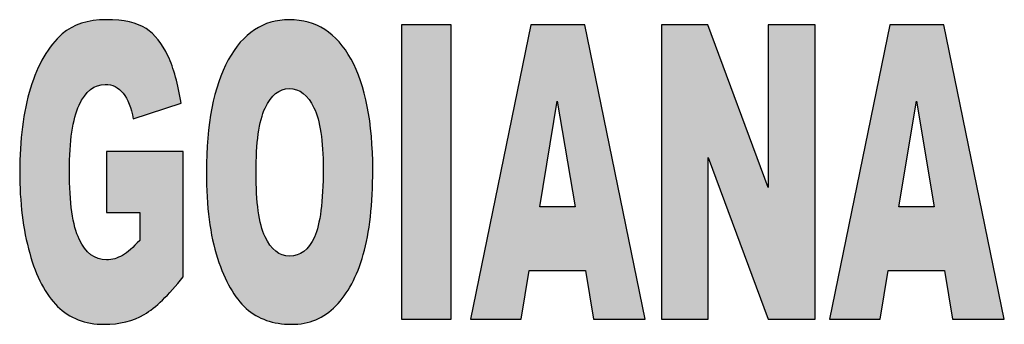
# Model space of a CAD drawing. Header units: millimetres. Extents: x 37.1 to 121.2, y 27.3 to 86.7.
# Tile 25 of 30: x 115.3 to 117.1, y 50.2 to 50.8. Entities that reach past the tile are written whole.
import ezdxf

# ---------------------------------------------------------------- set-up
doc = ezdxf.new("R2010")
doc.units = ezdxf.units.MM
doc.header["$MEASUREMENT"] = 0
doc.layers.add('Camada 1', color=7, linetype='Continuous')
doc.layers.add('TXT', color=114, linetype='Continuous')

# ---------------------------------------------------------------- blocks, each defined once
blk = doc.blocks.new('carimbo-01')
at = {"layer": 'Camada 1'}
h = blk.add_hatch(color=162, dxfattribs=at)
edge = h.paths.add_edge_path()
edge.add_spline(control_points=[(6621.9685, -2340.2808), (6621.9682, -2340.2724), (6621.968, -2340.2637), (6621.968, -2340.2545), (6621.968, -2340.2545), (6621.968, -2340.1979), (6621.9742, -2340.1567), (6621.9864, -2340.1305), (6621.9864, -2340.1305), (6621.9985, -2340.1044), (6622.0149, -2340.0913), (6622.0354, -2340.0913), (6622.0354, -2340.0913), (6622.0491, -2340.0913), (6622.0605, -2340.0969), (6622.0693, -2340.108), (6622.0693, -2340.108), (6622.0782, -2340.1191), (6622.0845, -2340.1351), (6622.0883, -2340.1561), (6622.0883, -2340.1561), (6622.0883, -2340.1561), (6622.1785, -2340.1266), (6622.1785, -2340.1266), (6622.1785, -2340.1266), (6622.173, -2340.0907), (6622.1647, -2340.0611), (6622.1538, -2340.0378), (6622.1538, -2340.0378), (6622.1428, -2340.0144), (6622.1291, -2339.9972), (6622.1125, -2339.9861), (6622.1125, -2339.9861), (6622.0959, -2339.975), (6622.0709, -2339.9695), (6622.0374, -2339.9695), (6622.0374, -2339.9695), (6622.0028, -2339.9695), (6621.9751, -2339.9784), (6621.9546, -2339.9963), (6621.9546, -2339.9963), (6621.9284, -2340.0196), (6621.9084, -2340.0536), (6621.8947, -2340.0983), (6621.8947, -2340.0983), (6621.8811, -2340.1431), (6621.8743, -2340.1959), (6621.8743, -2340.2565), (6621.8743, -2340.2565), (6621.8743, -2340.2647), (6621.8744, -2340.2728), (6621.8747, -2340.2808)], knot_values=[0.314267, 0.314267, 0.314267, 0.314267, 0.320359, 0.320359, 0.320359, 0.320459, 0.360359, 0.360359, 0.360359, 0.360459, 0.400359, 0.400359, 0.400359, 0.400459, 0.440359, 0.440359, 0.440359, 0.440459, 0.480359, 0.480359, 0.480359, 0.480459, 0.520359, 0.520359, 0.520359, 0.520459, 0.560359, 0.560359, 0.560359, 0.560459, 0.600359, 0.600359, 0.600359, 0.600459, 0.640359, 0.640359, 0.640359, 0.640459, 0.680359, 0.680359, 0.680359, 0.680459, 0.720359, 0.720359, 0.720359, 0.720459, 0.760359, 0.760359, 0.760359, 0.760459, 0.766092, 0.766092, 0.766092, 0.766092], degree=3, periodic=0)
edge.add_line((6621.8747, -2340.2808), (6621.9685, -2340.2808))
edge = h.paths.add_edge_path()
edge.add_spline(control_points=[(6622.1825, -2340.2808), (6622.1825, -2340.2447), (6622.1825, -2340.2175), (6622.1825, -2340.2175), (6622.1825, -2340.2175), (6622.1825, -2340.2175), (6622.1825, -2340.2175), (6622.1825, -2340.2175)], knot_values=[0.08, 0.08, 0.08, 0.08, 0.086793, 0.086793, 0.086793, 0.086893, 0.093586, 0.093586, 0.093586, 0.093586], degree=3, periodic=0)
edge.add_spline(control_points=[(6622.1825, -2340.2175), (6622.1825, -2340.2175), (6622.0381, -2340.2175), (6622.0381, -2340.2175), (6622.0381, -2340.2175), (6622.0381, -2340.2175), (6622.0381, -2340.2175), (6622.0381, -2340.2175)], knot_values=[0.04, 0.04, 0.04, 0.04, 0.06, 0.06, 0.06, 0.0601, 0.08, 0.08, 0.08, 0.08], degree=3, periodic=0)
edge.add_spline(control_points=[(6622.0381, -2340.2175), (6622.0381, -2340.2175), (6622.0381, -2340.2502), (6622.0381, -2340.2808)], knot_values=[0.018694, 0.018694, 0.018694, 0.018694, 0.04, 0.04, 0.04, 0.04], degree=3, periodic=0)
edge.add_line((6622.0381, -2340.2808), (6622.1825, -2340.2808))
edge = h.paths.add_edge_path()
edge.add_spline(control_points=[(6621.8747, -2340.2808), (6621.8762, -2340.3284), (6621.8824, -2340.3713), (6621.8931, -2340.4094), (6621.8931, -2340.4094), (6621.9055, -2340.4538), (6621.923, -2340.4873), (6621.9457, -2340.5096), (6621.9457, -2340.5096), (6621.9683, -2340.5321), (6621.9976, -2340.5434), (6622.0335, -2340.5434), (6622.0335, -2340.5434), (6622.0627, -2340.5434), (6622.0879, -2340.5372), (6622.1092, -2340.5246), (6622.1092, -2340.5246), (6622.1305, -2340.5122), (6622.1549, -2340.4886), (6622.1825, -2340.4541), (6622.1825, -2340.4541), (6622.1825, -2340.4541), (6622.1825, -2340.3509), (6622.1825, -2340.2808)], knot_values=[0.093586, 0.093586, 0.093586, 0.093586, 0.127853, 0.127853, 0.127853, 0.127953, 0.167853, 0.167853, 0.167853, 0.167953, 0.207853, 0.207853, 0.207853, 0.207953, 0.247853, 0.247853, 0.247853, 0.247953, 0.287853, 0.287853, 0.287853, 0.287953, 0.314267, 0.314267, 0.314267, 0.314267], degree=3, periodic=0)
edge.add_line((6622.1825, -2340.2808), (6622.0381, -2340.2808))
edge.add_spline(control_points=[(6622.0381, -2340.2808), (6622.0381, -2340.3076), (6622.0381, -2340.3329), (6622.0381, -2340.3329), (6622.0381, -2340.3329), (6622.1006, -2340.3329), (6622.1006, -2340.3329), (6622.1006, -2340.3329), (6622.1006, -2340.3329), (6622.1006, -2340.3329), (6622.1006, -2340.3329)], knot_values=[0.96, 0.96, 0.96, 0.96, 0.978694, 0.978694, 0.978694, 0.998694, 0.998694, 0.998694, 0.998794, 1.018694, 1.018694, 1.018694, 1.018694], degree=3, periodic=0)
edge.add_spline(control_points=[(6622.1006, -2340.3329), (6622.1006, -2340.3329), (6622.1006, -2340.3852), (6622.1006, -2340.3852), (6622.1006, -2340.3852), (6622.0884, -2340.3985), (6622.0775, -2340.4079), (6622.068, -2340.4135), (6622.068, -2340.4135), (6622.0585, -2340.419), (6622.0485, -2340.4219), (6622.0381, -2340.4219), (6622.0381, -2340.4219), (6622.016, -2340.4219), (6621.9988, -2340.409), (6621.9866, -2340.3832), (6621.9866, -2340.3832), (6621.9761, -2340.3614), (6621.9701, -2340.3273), (6621.9685, -2340.2808)], knot_values=[0.766092, 0.766092, 0.766092, 0.766092, 0.806092, 0.806092, 0.806092, 0.806192, 0.846092, 0.846092, 0.846092, 0.846192, 0.886092, 0.886092, 0.886092, 0.886192, 0.926092, 0.926092, 0.926092, 0.926192, 0.96, 0.96, 0.96, 0.96], degree=3, periodic=0)
edge.add_line((6621.9685, -2340.2808), (6621.8747, -2340.2808))
h = blk.add_hatch(color=162, dxfattribs=at)
edge = h.paths.add_edge_path()
edge.add_spline(control_points=[(6622.5396, -2340.2808), (6622.5398, -2340.2715), (6622.54, -2340.262), (6622.54, -2340.2522), (6622.54, -2340.2522), (6622.54, -2340.1629), (6622.5263, -2340.0934), (6622.4991, -2340.0439), (6622.4991, -2340.0439), (6622.4718, -2339.9943), (6622.433, -2339.9695), (6622.3826, -2339.9695), (6622.3826, -2339.9695), (6622.3335, -2339.9695), (6622.2952, -2339.9947), (6622.2676, -2340.0452), (6622.2676, -2340.0452), (6622.2401, -2340.0956), (6622.2263, -2340.1661), (6622.2263, -2340.2567), (6622.2263, -2340.2649), (6622.2264, -2340.273), (6622.2266, -2340.2808)], knot_values=[0.98737, 0.98737, 0.98737, 0.98737, 1.002466, 1.002466, 1.002466, 1.002566, 1.102466, 1.102466, 1.102466, 1.102566, 1.202466, 1.202466, 1.202466, 1.202566, 1.302466, 1.302466, 1.302466, 1.302566, 1.402466, 1.402466, 1.402466, 1.415096, 1.415096, 1.415096, 1.415096], degree=3, periodic=0)
edge.add_line((6622.2266, -2340.2808), (6622.3203, -2340.2808))
edge.add_spline(control_points=[(6622.3203, -2340.2808), (6622.32, -2340.2734), (6622.3199, -2340.2656), (6622.3199, -2340.2575), (6622.3199, -2340.201), (6622.3256, -2340.1605), (6622.337, -2340.136), (6622.337, -2340.136), (6622.3484, -2340.1115), (6622.3636, -2340.0993), (6622.3824, -2340.0993), (6622.3824, -2340.0993), (6622.4021, -2340.0993), (6622.4177, -2340.1114), (6622.4292, -2340.1354), (6622.4292, -2340.1354), (6622.4407, -2340.1596), (6622.4465, -2340.1977), (6622.4465, -2340.25), (6622.4465, -2340.25), (6622.4465, -2340.2609), (6622.4463, -2340.2711), (6622.446, -2340.2808)], knot_values=[0.478155, 0.478155, 0.478155, 0.478155, 0.496191, 0.496191, 0.496191, 0.621191, 0.621191, 0.621191, 0.621291, 0.746191, 0.746191, 0.746191, 0.746291, 0.871191, 0.871191, 0.871191, 0.871291, 0.996191, 0.996191, 0.996191, 0.996291, 1.018036, 1.018036, 1.018036, 1.018036], degree=3, periodic=0)
edge.add_line((6622.446, -2340.2808), (6622.5396, -2340.2808))
edge = h.paths.add_edge_path()
edge.add_spline(control_points=[(6622.2266, -2340.2808), (6622.2282, -2340.3351), (6622.235, -2340.3811), (6622.2472, -2340.4188), (6622.2472, -2340.4188), (6622.2611, -2340.4619), (6622.2792, -2340.4935), (6622.3016, -2340.5135), (6622.3016, -2340.5135), (6622.324, -2340.5334), (6622.3522, -2340.5434), (6622.3864, -2340.5434), (6622.3864, -2340.5434), (6622.42, -2340.5434), (6622.4479, -2340.5319), (6622.4705, -2340.5087), (6622.4705, -2340.5087), (6622.493, -2340.4856), (6622.5102, -2340.4533), (6622.5221, -2340.4118), (6622.5221, -2340.4118), (6622.5322, -2340.3766), (6622.538, -2340.3329), (6622.5396, -2340.2808)], knot_values=[0.415096, 0.415096, 0.415096, 0.415096, 0.502466, 0.502466, 0.502466, 0.502566, 0.602466, 0.602466, 0.602466, 0.602566, 0.702466, 0.702466, 0.702466, 0.702566, 0.802466, 0.802466, 0.802466, 0.802566, 0.902466, 0.902466, 0.902466, 0.902566, 0.98737, 0.98737, 0.98737, 0.98737], degree=3, periodic=0)
edge.add_line((6622.5396, -2340.2808), (6622.446, -2340.2808))
edge.add_spline(control_points=[(6622.446, -2340.2808), (6622.4444, -2340.3265), (6622.439, -2340.3593), (6622.4299, -2340.3791), (6622.4299, -2340.3791), (6622.4189, -2340.403), (6622.4033, -2340.415), (6622.3833, -2340.415), (6622.3833, -2340.415), (6622.3637, -2340.415), (6622.3482, -2340.4028), (6622.3369, -2340.3783), (6622.3369, -2340.3783), (6622.3272, -2340.3573), (6622.3216, -2340.3249), (6622.3203, -2340.2808)], knot_values=[0.018036, 0.018036, 0.018036, 0.018036, 0.121191, 0.121191, 0.121191, 0.121291, 0.246191, 0.246191, 0.246191, 0.246291, 0.371191, 0.371191, 0.371191, 0.371291, 0.478155, 0.478155, 0.478155, 0.478155], degree=3, periodic=0)
edge.add_line((6622.3203, -2340.2808), (6622.2266, -2340.2808))
h = blk.add_hatch(color=162, dxfattribs=at)
edge = h.paths.add_edge_path()
edge.add_spline(control_points=[(6622.6878, -2340.2808), (6622.6878, -2340.1344), (6622.6878, -2339.9789), (6622.6878, -2339.9789), (6622.6878, -2339.9789), (6622.6878, -2339.9789), (6622.594, -2339.9789), (6622.594, -2339.9789), (6622.594, -2339.9789), (6622.594, -2340.1344), (6622.594, -2340.2808)], knot_values=[0.86767, 0.86767, 0.86767, 0.86767, 1, 1, 1, 1.0001, 1.25, 1.25, 1.25, 1.38233, 1.38233, 1.38233, 1.38233], degree=3, periodic=0)
edge.add_line((6622.594, -2340.2808), (6622.6878, -2340.2808))
edge = h.paths.add_edge_path()
edge.add_spline(control_points=[(6622.594, -2340.2808), (6622.594, -2340.411), (6622.594, -2340.5339), (6622.594, -2340.5339), (6622.594, -2340.5339), (6622.594, -2340.5339), (6622.6878, -2340.5339), (6622.6878, -2340.5339), (6622.6878, -2340.5339), (6622.6878, -2340.5339), (6622.6878, -2340.411), (6622.6878, -2340.2808)], knot_values=[0.38233, 0.38233, 0.38233, 0.38233, 0.5, 0.5, 0.5, 0.5001, 0.75, 0.75, 0.75, 0.7501, 0.86767, 0.86767, 0.86767, 0.86767], degree=3, periodic=0)
edge.add_line((6622.6878, -2340.2808), (6622.594, -2340.2808))
edge = h.paths.add_edge_path()
edge.add_spline(control_points=[(6623.0539, -2340.5339), (6623.0539, -2340.5339), (6623.0287, -2340.411), (6623.002, -2340.2808)], knot_values=[0.691165, 0.691165, 0.691165, 0.691165, 0.75, 0.75, 0.75, 0.75], degree=3, periodic=0)
edge.add_line((6623.002, -2340.2808), (6622.9146, -2340.2808))
edge.add_spline(control_points=[(6622.9146, -2340.2808), (6622.9186, -2340.3051), (6622.9215, -2340.3223), (6622.9215, -2340.3223), (6622.9215, -2340.3223), (6622.8548, -2340.3223), (6622.8548, -2340.3223), (6622.8548, -2340.3223), (6622.8548, -2340.3223), (6622.8576, -2340.3051), (6622.8617, -2340.2808)], knot_values=[0.568855, 0.568855, 0.568855, 0.568855, 0.666667, 0.666667, 0.666667, 1, 1, 1, 1.0001, 1.097812, 1.097812, 1.097812, 1.097812], degree=3, periodic=0)
edge.add_line((6622.8617, -2340.2808), (6622.7762, -2340.2808))
edge.add_spline(control_points=[(6622.7762, -2340.2808), (6622.7495, -2340.411), (6622.7243, -2340.5339), (6622.7243, -2340.5339), (6622.7243, -2340.5339), (6622.7243, -2340.5339), (6622.8199, -2340.5339), (6622.8199, -2340.5339), (6622.8199, -2340.5339), (6622.8199, -2340.5339), (6622.8199, -2340.5339), (6622.8199, -2340.5339)], knot_values=[0.25, 0.25, 0.25, 0.25, 0.308835, 0.308835, 0.308835, 0.308935, 0.371335, 0.371335, 0.371335, 0.371435, 0.433835, 0.433835, 0.433835, 0.433835], degree=3, periodic=0)
edge.add_spline(control_points=[(6622.8199, -2340.5339), (6622.8199, -2340.5339), (6622.8346, -2340.4423), (6622.8346, -2340.4423), (6622.8346, -2340.4423), (6622.8346, -2340.4423), (6622.9411, -2340.4423), (6622.9411, -2340.4423), (6622.9411, -2340.4423), (6622.956, -2340.5339), (6622.956, -2340.5339), (6622.956, -2340.5339), (6622.956, -2340.5339), (6623.0539, -2340.5339), (6623.0539, -2340.5339), (6623.0539, -2340.5339), (6623.0539, -2340.5339), (6623.0539, -2340.5339), (6623.0539, -2340.5339)], knot_values=[0.75, 0.75, 0.75, 0.75, 0.875, 0.875, 0.875, 0.8751, 1, 1, 1, 1.125, 1.125, 1.125, 1.1251, 1.1875, 1.1875, 1.1875, 1.1876, 1.25, 1.25, 1.25, 1.25], degree=3, periodic=0)
edge = h.paths.add_edge_path()
edge.add_spline(control_points=[(6622.8617, -2340.2808), (6622.8714, -2340.2223), (6622.888, -2340.1227), (6622.888, -2340.1227), (6622.888, -2340.1227), (6622.888, -2340.1227), (6622.9048, -2340.2223), (6622.9146, -2340.2808)], knot_values=[0.097812, 0.097812, 0.097812, 0.097812, 0.333333, 0.333333, 0.333333, 0.333433, 0.568855, 0.568855, 0.568855, 0.568855], degree=3, periodic=0)
edge.add_line((6622.9146, -2340.2808), (6623.002, -2340.2808))
edge.add_spline(control_points=[(6623.002, -2340.2808), (6622.9719, -2340.1344), (6622.9401, -2339.9789), (6622.9401, -2339.9789), (6622.9401, -2339.9789), (6622.9401, -2339.9789), (6622.8381, -2339.9789), (6622.8381, -2339.9789), (6622.8381, -2339.9789), (6622.8381, -2339.9789), (6622.8381, -2339.9789), (6622.8381, -2339.9789)], knot_values=[0.5, 0.5, 0.5, 0.5, 0.566165, 0.566165, 0.566165, 0.566265, 0.628665, 0.628665, 0.628665, 0.628765, 0.691165, 0.691165, 0.691165, 0.691165], degree=3, periodic=0)
edge.add_spline(control_points=[(6622.8381, -2339.9789), (6622.8381, -2339.9789), (6622.8062, -2340.1344), (6622.7762, -2340.2808)], knot_values=[0.433835, 0.433835, 0.433835, 0.433835, 0.5, 0.5, 0.5, 0.5], degree=3, periodic=0)
edge.add_line((6622.7762, -2340.2808), (6622.8617, -2340.2808))
edge = h.paths.add_edge_path()
edge.add_spline(control_points=[(6623.0844, -2340.2808), (6623.0844, -2340.411), (6623.0844, -2340.5339), (6623.0844, -2340.5339), (6623.0844, -2340.5339), (6623.0844, -2340.5339), (6623.1723, -2340.5339), (6623.1723, -2340.5339), (6623.1723, -2340.5339), (6623.1723, -2340.5339), (6623.1723, -2340.3677), (6623.1723, -2340.2808)], knot_values=[0.726142, 0.726142, 0.726142, 0.726142, 0.77321, 0.77321, 0.77321, 0.77331, 0.87321, 0.87321, 0.87321, 0.87331, 0.947068, 0.947068, 0.947068, 0.947068], degree=3, periodic=0)
edge.add_line((6623.1723, -2340.2808), (6623.0844, -2340.2808))
edge = h.paths.add_edge_path()
edge.add_spline(control_points=[(6623.2838, -2340.2808), (6623.2689, -2340.2406), (6623.1718, -2339.9789), (6623.1718, -2339.9789), (6623.1718, -2339.9789), (6623.1718, -2339.9789), (6623.0844, -2339.9789), (6623.0844, -2339.9789), (6623.0844, -2339.9789), (6623.0844, -2340.1344), (6623.0844, -2340.2808)], knot_values=[0.947068, 0.947068, 0.947068, 0.947068, 1.039396, 1.039396, 1.039396, 1.039496, 1.139396, 1.139396, 1.139396, 1.192328, 1.192328, 1.192328, 1.192328], degree=3, periodic=0)
edge.add_line((6623.0844, -2340.2808), (6623.1723, -2340.2808))
edge.add_spline(control_points=[(6623.1723, -2340.2808), (6623.1723, -2340.25), (6623.1723, -2340.2292), (6623.1723, -2340.2292), (6623.1723, -2340.2292), (6623.1723, -2340.2292), (6623.1723, -2340.2292), (6623.1723, -2340.2292)], knot_values=[0.7, 0.7, 0.7, 0.7, 0.713071, 0.713071, 0.713071, 0.713171, 0.726142, 0.726142, 0.726142, 0.726142], degree=3, periodic=0)
edge.add_spline(control_points=[(6623.1723, -2340.2292), (6623.1723, -2340.2292), (6623.1801, -2340.25), (6623.1915, -2340.2808)], knot_values=[0.673858, 0.673858, 0.673858, 0.673858, 0.7, 0.7, 0.7, 0.7], degree=3, periodic=0)
edge.add_line((6623.1915, -2340.2808), (6623.2838, -2340.2808))
edge = h.paths.add_edge_path()
edge.add_spline(control_points=[(6623.3739, -2340.5339), (6623.3739, -2340.5339), (6623.3739, -2340.411), (6623.3739, -2340.2808)], knot_values=[0.452932, 0.452932, 0.452932, 0.452932, 0.5, 0.5, 0.5, 0.5], degree=3, periodic=0)
edge.add_line((6623.3739, -2340.2808), (6623.2857, -2340.2808))
edge.add_spline(control_points=[(6623.2857, -2340.2808), (6623.2857, -2340.2841), (6623.2857, -2340.2859), (6623.2857, -2340.2859), (6623.2857, -2340.2859), (6623.2857, -2340.2859), (6623.2857, -2340.2859), (6623.2857, -2340.2859)], knot_values=[0.2, 0.2, 0.2, 0.2, 0.203836, 0.203836, 0.203836, 0.203936, 0.207672, 0.207672, 0.207672, 0.207672], degree=3, periodic=0)
edge.add_spline(control_points=[(6623.2857, -2340.2859), (6623.2857, -2340.2859), (6623.285, -2340.2841), (6623.2838, -2340.2808)], knot_values=[0.192328, 0.192328, 0.192328, 0.192328, 0.2, 0.2, 0.2, 0.2], degree=3, periodic=0)
edge.add_line((6623.2838, -2340.2808), (6623.1915, -2340.2808))
edge.add_spline(control_points=[(6623.1915, -2340.2808), (6623.2239, -2340.3677), (6623.2857, -2340.5339), (6623.2857, -2340.5339), (6623.2857, -2340.5339), (6623.2857, -2340.5339), (6623.3739, -2340.5339), (6623.3739, -2340.5339), (6623.3739, -2340.5339), (6623.3739, -2340.5339), (6623.3739, -2340.5339), (6623.3739, -2340.5339)], knot_values=[0.5, 0.5, 0.5, 0.5, 0.573858, 0.573858, 0.573858, 0.573958, 0.623858, 0.623858, 0.623858, 0.623958, 0.673858, 0.673858, 0.673858, 0.673858], degree=3, periodic=0)
edge = h.paths.add_edge_path()
edge.add_spline(control_points=[(6623.3739, -2340.2808), (6623.3739, -2340.1344), (6623.3739, -2339.9789), (6623.3739, -2339.9789), (6623.3739, -2339.9789), (6623.3739, -2339.9789), (6623.2857, -2339.9789), (6623.2857, -2339.9789), (6623.2857, -2339.9789), (6623.2857, -2339.9789), (6623.2857, -2340.2406), (6623.2857, -2340.2808)], knot_values=[0.207672, 0.207672, 0.207672, 0.207672, 0.260604, 0.260604, 0.260604, 0.260704, 0.360604, 0.360604, 0.360604, 0.360704, 0.452932, 0.452932, 0.452932, 0.452932], degree=3, periodic=0)
edge.add_line((6623.2857, -2340.2808), (6623.3739, -2340.2808))
h = blk.add_hatch(color=162, dxfattribs=at)
edge = h.paths.add_edge_path()
edge.add_spline(control_points=[(6623.6789, -2340.2808), (6623.6489, -2340.1344), (6623.617, -2339.9789), (6623.617, -2339.9789), (6623.617, -2339.9789), (6623.617, -2339.9789), (6623.515, -2339.9789), (6623.515, -2339.9789), (6623.515, -2339.9789), (6623.515, -2339.9789), (6623.515, -2339.9789), (6623.515, -2339.9789)], knot_values=[0.5, 0.5, 0.5, 0.5, 0.566165, 0.566165, 0.566165, 0.566265, 0.628665, 0.628665, 0.628665, 0.628765, 0.691165, 0.691165, 0.691165, 0.691165], degree=3, periodic=0)
edge.add_spline(control_points=[(6623.515, -2339.9789), (6623.515, -2339.9789), (6623.4832, -2340.1344), (6623.4532, -2340.2808)], knot_values=[0.433835, 0.433835, 0.433835, 0.433835, 0.5, 0.5, 0.5, 0.5], degree=3, periodic=0)
edge.add_line((6623.4532, -2340.2808), (6623.5386, -2340.2808))
edge.add_spline(control_points=[(6623.5386, -2340.2808), (6623.5484, -2340.2223), (6623.565, -2340.1227), (6623.565, -2340.1227), (6623.565, -2340.1227), (6623.565, -2340.1227), (6623.5817, -2340.2223), (6623.5915, -2340.2808)], knot_values=[0.097812, 0.097812, 0.097812, 0.097812, 0.333333, 0.333333, 0.333333, 0.333433, 0.568855, 0.568855, 0.568855, 0.568855], degree=3, periodic=0)
edge.add_line((6623.5915, -2340.2808), (6623.6789, -2340.2808))
edge = h.paths.add_edge_path()
edge.add_spline(control_points=[(6623.7308, -2340.5339), (6623.7308, -2340.5339), (6623.7056, -2340.4109), (6623.6789, -2340.2808)], knot_values=[0.691165, 0.691165, 0.691165, 0.691165, 0.75, 0.75, 0.75, 0.75], degree=3, periodic=0)
edge.add_line((6623.6789, -2340.2808), (6623.5915, -2340.2808))
edge.add_spline(control_points=[(6623.5915, -2340.2808), (6623.5956, -2340.305), (6623.5985, -2340.3222), (6623.5985, -2340.3222), (6623.5985, -2340.3222), (6623.5317, -2340.3222), (6623.5317, -2340.3222), (6623.5317, -2340.3222), (6623.5317, -2340.3222), (6623.5346, -2340.305), (6623.5386, -2340.2808)], knot_values=[0.568855, 0.568855, 0.568855, 0.568855, 0.666667, 0.666667, 0.666667, 1, 1, 1, 1.0001, 1.097812, 1.097812, 1.097812, 1.097812], degree=3, periodic=0)
edge.add_line((6623.5386, -2340.2808), (6623.4532, -2340.2808))
edge.add_spline(control_points=[(6623.4532, -2340.2808), (6623.4265, -2340.4109), (6623.4013, -2340.5339), (6623.4013, -2340.5339), (6623.4013, -2340.5339), (6623.4013, -2340.5339), (6623.4969, -2340.5339), (6623.4969, -2340.5339), (6623.4969, -2340.5339), (6623.4969, -2340.5339), (6623.4969, -2340.5339), (6623.4969, -2340.5339)], knot_values=[0.25, 0.25, 0.25, 0.25, 0.308835, 0.308835, 0.308835, 0.308935, 0.371335, 0.371335, 0.371335, 0.371435, 0.433835, 0.433835, 0.433835, 0.433835], degree=3, periodic=0)
edge.add_spline(control_points=[(6623.4969, -2340.5339), (6623.4969, -2340.5339), (6623.5115, -2340.4423), (6623.5115, -2340.4423), (6623.5115, -2340.4423), (6623.5115, -2340.4423), (6623.6181, -2340.4423), (6623.6181, -2340.4423), (6623.6181, -2340.4423), (6623.6329, -2340.5339), (6623.6329, -2340.5339), (6623.6329, -2340.5339), (6623.6329, -2340.5339), (6623.7308, -2340.5339), (6623.7308, -2340.5339), (6623.7308, -2340.5339), (6623.7308, -2340.5339), (6623.7308, -2340.5339), (6623.7308, -2340.5339)], knot_values=[0.75, 0.75, 0.75, 0.75, 0.875, 0.875, 0.875, 0.8751, 1, 1, 1, 1.125, 1.125, 1.125, 1.1251, 1.1875, 1.1875, 1.1875, 1.1876, 1.25, 1.25, 1.25, 1.25], degree=3, periodic=0)
at = {"layer": 'Camada 1', "color": 162}
for points, knots in [([(6622.0381, -2340.3329), (6622.0381, -2340.3329), (6622.0381, -2340.2175), (6622.0381, -2340.2175), (6622.0381, -2340.2175), (6622.0381, -2340.2175), (6622.1825, -2340.2175), (6622.1825, -2340.2175), (6622.1825, -2340.2175), (6622.1825, -2340.2175), (6622.1825, -2340.4541), (6622.1825, -2340.4541), (6622.1825, -2340.4541), (6622.1549, -2340.4886), (6622.1305, -2340.5122), (6622.1092, -2340.5246), (6622.1092, -2340.5246), (6622.0879, -2340.5372), (6622.0627, -2340.5434), (6622.0335, -2340.5434), (6622.0335, -2340.5434), (6621.9976, -2340.5434), (6621.9683, -2340.5321), (6621.9457, -2340.5096), (6621.9457, -2340.5096), (6621.923, -2340.4873), (6621.9055, -2340.4538), (6621.8931, -2340.4094), (6621.8931, -2340.4094), (6621.8806, -2340.3649), (6621.8743, -2340.314), (6621.8743, -2340.2565), (6621.8743, -2340.2565), (6621.8743, -2340.1959), (6621.8811, -2340.1431), (6621.8947, -2340.0983), (6621.8947, -2340.0983), (6621.9084, -2340.0536), (6621.9284, -2340.0196), (6621.9546, -2339.9963), (6621.9546, -2339.9963), (6621.9751, -2339.9784), (6622.0028, -2339.9695), (6622.0374, -2339.9695), (6622.0374, -2339.9695), (6622.0709, -2339.9695), (6622.0959, -2339.975), (6622.1125, -2339.9861), (6622.1125, -2339.9861), (6622.1291, -2339.9972), (6622.1428, -2340.0144), (6622.1538, -2340.0378), (6622.1538, -2340.0378), (6622.1647, -2340.0611), (6622.173, -2340.0907), (6622.1785, -2340.1266), (6622.1785, -2340.1266), (6622.1785, -2340.1266), (6622.0883, -2340.1561), (6622.0883, -2340.1561), (6622.0883, -2340.1561), (6622.0845, -2340.1351), (6622.0782, -2340.1191), (6622.0693, -2340.108), (6622.0693, -2340.108), (6622.0605, -2340.0969), (6622.0491, -2340.0913), (6622.0354, -2340.0913), (6622.0354, -2340.0913), (6622.0149, -2340.0913), (6621.9985, -2340.1044), (6621.9864, -2340.1305), (6621.9864, -2340.1305), (6621.9742, -2340.1567), (6621.968, -2340.1979), (6621.968, -2340.2545), (6621.968, -2340.2545), (6621.968, -2340.3146), (6621.9742, -2340.3575), (6621.9866, -2340.3832), (6621.9866, -2340.3832), (6621.9988, -2340.409), (6622.016, -2340.4219), (6622.0381, -2340.4219), (6622.0381, -2340.4219), (6622.0485, -2340.4219), (6622.0585, -2340.419), (6622.068, -2340.4135), (6622.068, -2340.4135), (6622.0775, -2340.4079), (6622.0884, -2340.3985), (6622.1006, -2340.3852), (6622.1006, -2340.3852), (6622.1006, -2340.3852), (6622.1006, -2340.3329), (6622.1006, -2340.3329), (6622.1006, -2340.3329), (6622.1006, -2340.3329), (6622.0381, -2340.3329), (6622.0381, -2340.3329)], [0, 0, 0, 0, 0.04, 0.04, 0.04, 0.04, 0.08, 0.08, 0.08, 0.08, 0.12, 0.12, 0.12, 0.12, 0.16, 0.16, 0.16, 0.16, 0.2, 0.2, 0.2, 0.2, 0.24, 0.24, 0.24, 0.24, 0.28, 0.28, 0.28, 0.28, 0.32, 0.32, 0.32, 0.32, 0.36, 0.36, 0.36, 0.36, 0.4, 0.4, 0.4, 0.4, 0.44, 0.44, 0.44, 0.44, 0.48, 0.48, 0.48, 0.48, 0.52, 0.52, 0.52, 0.52, 0.56, 0.56, 0.56, 0.56, 0.6, 0.6, 0.6, 0.6, 0.64, 0.64, 0.64, 0.64, 0.68, 0.68, 0.68, 0.68, 0.72, 0.72, 0.72, 0.72, 0.76, 0.76, 0.76, 0.76, 0.8, 0.8, 0.8, 0.8, 0.84, 0.84, 0.84, 0.84, 0.88, 0.88, 0.88, 0.88, 0.92, 0.92, 0.92, 0.92, 0.96, 0.96, 0.96, 0.96, 1, 1, 1, 1]), ([(6622.2263, -2340.2567), (6622.2263, -2340.1661), (6622.2401, -2340.0956), (6622.2676, -2340.0452), (6622.2676, -2340.0452), (6622.2952, -2339.9947), (6622.3335, -2339.9695), (6622.3826, -2339.9695), (6622.3826, -2339.9695), (6622.433, -2339.9695), (6622.4718, -2339.9943), (6622.4991, -2340.0439), (6622.4991, -2340.0439), (6622.5263, -2340.0934), (6622.54, -2340.1629), (6622.54, -2340.2522), (6622.54, -2340.2522), (6622.54, -2340.3171), (6622.534, -2340.3703), (6622.5221, -2340.4118), (6622.5221, -2340.4118), (6622.5102, -2340.4533), (6622.493, -2340.4856), (6622.4705, -2340.5087), (6622.4705, -2340.5087), (6622.4479, -2340.5319), (6622.42, -2340.5434), (6622.3864, -2340.5434), (6622.3864, -2340.5434), (6622.3522, -2340.5434), (6622.324, -2340.5334), (6622.3016, -2340.5135), (6622.3016, -2340.5135), (6622.2792, -2340.4935), (6622.2611, -2340.4619), (6622.2472, -2340.4188), (6622.2472, -2340.4188), (6622.2333, -2340.3756), (6622.2263, -2340.3216), (6622.2263, -2340.2567)], [0, 0, 0, 0, 0.1, 0.1, 0.1, 0.1, 0.2, 0.2, 0.2, 0.2, 0.3, 0.3, 0.3, 0.3, 0.4, 0.4, 0.4, 0.4, 0.5, 0.5, 0.5, 0.5, 0.6, 0.6, 0.6, 0.6, 0.7, 0.7, 0.7, 0.7, 0.8, 0.8, 0.8, 0.8, 0.9, 0.9, 0.9, 0.9, 1, 1, 1, 1]), ([(6622.594, -2339.9789), (6622.594, -2339.9789), (6622.6878, -2339.9789), (6622.6878, -2339.9789), (6622.6878, -2339.9789), (6622.6878, -2339.9789), (6622.6878, -2340.5339), (6622.6878, -2340.5339), (6622.6878, -2340.5339), (6622.6878, -2340.5339), (6622.594, -2340.5339), (6622.594, -2340.5339), (6622.594, -2340.5339), (6622.594, -2340.5339), (6622.594, -2339.9789), (6622.594, -2339.9789)], [0, 0, 0, 0, 0.25, 0.25, 0.25, 0.25, 0.5, 0.5, 0.5, 0.5, 0.75, 0.75, 0.75, 0.75, 1, 1, 1, 1]), ([(6622.9411, -2340.4423), (6622.9411, -2340.4423), (6622.8346, -2340.4423), (6622.8346, -2340.4423), (6622.8346, -2340.4423), (6622.8346, -2340.4423), (6622.8199, -2340.5339), (6622.8199, -2340.5339), (6622.8199, -2340.5339), (6622.8199, -2340.5339), (6622.7243, -2340.5339), (6622.7243, -2340.5339), (6622.7243, -2340.5339), (6622.7243, -2340.5339), (6622.8381, -2339.9789), (6622.8381, -2339.9789), (6622.8381, -2339.9789), (6622.8381, -2339.9789), (6622.9401, -2339.9789), (6622.9401, -2339.9789), (6622.9401, -2339.9789), (6622.9401, -2339.9789), (6623.0539, -2340.5339), (6623.0539, -2340.5339), (6623.0539, -2340.5339), (6623.0539, -2340.5339), (6622.956, -2340.5339), (6622.956, -2340.5339), (6622.956, -2340.5339), (6622.956, -2340.5339), (6622.9411, -2340.4423), (6622.9411, -2340.4423)], [0, 0, 0, 0, 0.125, 0.125, 0.125, 0.125, 0.25, 0.25, 0.25, 0.25, 0.375, 0.375, 0.375, 0.375, 0.5, 0.5, 0.5, 0.5, 0.625, 0.625, 0.625, 0.625, 0.75, 0.75, 0.75, 0.75, 0.875, 0.875, 0.875, 0.875, 1, 1, 1, 1]), ([(6623.0844, -2339.9789), (6623.0844, -2339.9789), (6623.1718, -2339.9789), (6623.1718, -2339.9789), (6623.1718, -2339.9789), (6623.1718, -2339.9789), (6623.2857, -2340.2859), (6623.2857, -2340.2859), (6623.2857, -2340.2859), (6623.2857, -2340.2859), (6623.2857, -2339.9789), (6623.2857, -2339.9789), (6623.2857, -2339.9789), (6623.2857, -2339.9789), (6623.3739, -2339.9789), (6623.3739, -2339.9789), (6623.3739, -2339.9789), (6623.3739, -2339.9789), (6623.3739, -2340.5339), (6623.3739, -2340.5339), (6623.3739, -2340.5339), (6623.3739, -2340.5339), (6623.2857, -2340.5339), (6623.2857, -2340.5339), (6623.2857, -2340.5339), (6623.2857, -2340.5339), (6623.1723, -2340.2292), (6623.1723, -2340.2292), (6623.1723, -2340.2292), (6623.1723, -2340.2292), (6623.1723, -2340.5339), (6623.1723, -2340.5339), (6623.1723, -2340.5339), (6623.1723, -2340.5339), (6623.0844, -2340.5339), (6623.0844, -2340.5339), (6623.0844, -2340.5339), (6623.0844, -2340.5339), (6623.0844, -2339.9789), (6623.0844, -2339.9789)], [0, 0, 0, 0, 0.1, 0.1, 0.1, 0.1, 0.2, 0.2, 0.2, 0.2, 0.3, 0.3, 0.3, 0.3, 0.4, 0.4, 0.4, 0.4, 0.5, 0.5, 0.5, 0.5, 0.6, 0.6, 0.6, 0.6, 0.7, 0.7, 0.7, 0.7, 0.8, 0.8, 0.8, 0.8, 0.9, 0.9, 0.9, 0.9, 1, 1, 1, 1]), ([(6623.6181, -2340.4423), (6623.6181, -2340.4423), (6623.5115, -2340.4423), (6623.5115, -2340.4423), (6623.5115, -2340.4423), (6623.5115, -2340.4423), (6623.4969, -2340.5339), (6623.4969, -2340.5339), (6623.4969, -2340.5339), (6623.4969, -2340.5339), (6623.4013, -2340.5339), (6623.4013, -2340.5339), (6623.4013, -2340.5339), (6623.4013, -2340.5339), (6623.515, -2339.9789), (6623.515, -2339.9789), (6623.515, -2339.9789), (6623.515, -2339.9789), (6623.617, -2339.9789), (6623.617, -2339.9789), (6623.617, -2339.9789), (6623.617, -2339.9789), (6623.7308, -2340.5339), (6623.7308, -2340.5339), (6623.7308, -2340.5339), (6623.7308, -2340.5339), (6623.6329, -2340.5339), (6623.6329, -2340.5339), (6623.6329, -2340.5339), (6623.6329, -2340.5339), (6623.6181, -2340.4423), (6623.6181, -2340.4423)], [0, 0, 0, 0, 0.125, 0.125, 0.125, 0.125, 0.25, 0.25, 0.25, 0.25, 0.375, 0.375, 0.375, 0.375, 0.5, 0.5, 0.5, 0.5, 0.625, 0.625, 0.625, 0.625, 0.75, 0.75, 0.75, 0.75, 0.875, 0.875, 0.875, 0.875, 1, 1, 1, 1]), ([(6622.3199, -2340.2575), (6622.3199, -2340.3136), (6622.3255, -2340.3538), (6622.3369, -2340.3783), (6622.3369, -2340.3783), (6622.3482, -2340.4028), (6622.3637, -2340.415), (6622.3833, -2340.415), (6622.3833, -2340.415), (6622.4033, -2340.415), (6622.4189, -2340.403), (6622.4299, -2340.3791), (6622.4299, -2340.3791), (6622.4409, -2340.3551), (6622.4465, -2340.312), (6622.4465, -2340.25), (6622.4465, -2340.25), (6622.4465, -2340.1977), (6622.4407, -2340.1596), (6622.4292, -2340.1354), (6622.4292, -2340.1354), (6622.4177, -2340.1114), (6622.4021, -2340.0993), (6622.3824, -2340.0993), (6622.3824, -2340.0993), (6622.3636, -2340.0993), (6622.3484, -2340.1115), (6622.337, -2340.136), (6622.337, -2340.136), (6622.3256, -2340.1605), (6622.3199, -2340.201), (6622.3199, -2340.2575)], [0, 0, 0, 0, 0.125, 0.125, 0.125, 0.125, 0.25, 0.25, 0.25, 0.25, 0.375, 0.375, 0.375, 0.375, 0.5, 0.5, 0.5, 0.5, 0.625, 0.625, 0.625, 0.625, 0.75, 0.75, 0.75, 0.75, 0.875, 0.875, 0.875, 0.875, 1, 1, 1, 1]), ([(6622.9215, -2340.3223), (6622.9215, -2340.3223), (6622.888, -2340.1227), (6622.888, -2340.1227), (6622.888, -2340.1227), (6622.888, -2340.1227), (6622.8548, -2340.3223), (6622.8548, -2340.3223), (6622.8548, -2340.3223), (6622.8548, -2340.3223), (6622.9215, -2340.3223), (6622.9215, -2340.3223)], [0, 0, 0, 0, 0.333333, 0.333333, 0.333333, 0.333333, 0.666667, 0.666667, 0.666667, 0.666667, 1, 1, 1, 1]), ([(6623.5985, -2340.3222), (6623.5985, -2340.3222), (6623.565, -2340.1227), (6623.565, -2340.1227), (6623.565, -2340.1227), (6623.565, -2340.1227), (6623.5317, -2340.3222), (6623.5317, -2340.3222), (6623.5317, -2340.3222), (6623.5317, -2340.3222), (6623.5985, -2340.3222), (6623.5985, -2340.3222)], [0, 0, 0, 0, 0.333333, 0.333333, 0.333333, 0.333333, 0.666667, 0.666667, 0.666667, 0.666667, 1, 1, 1, 1])]:
    blk.add_open_spline(points, degree=3, knots=knots, dxfattribs=at)

msp = doc.modelspace()

# ---------------------------------------------------------------- block references
at = {"layer": 'TXT'}
msp.add_blockref('carimbo-01', (-6506.5813, 2390.7608), dxfattribs=at)

doc.saveas('drawing.dxf')
